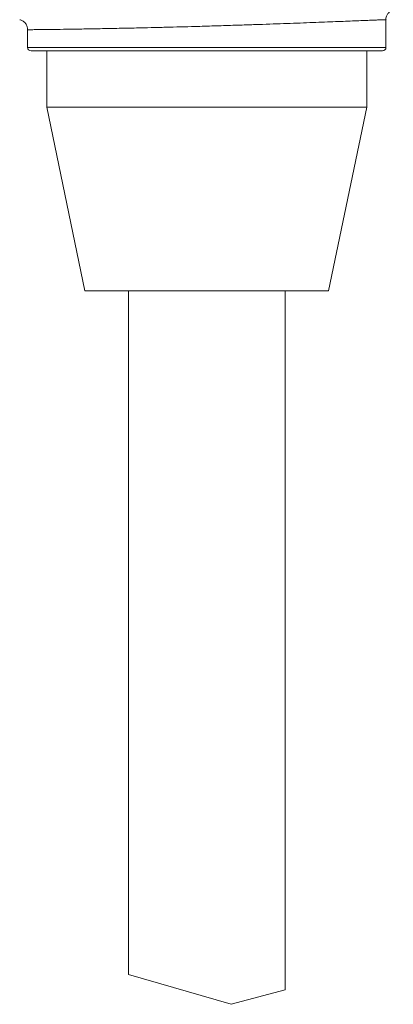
# Model space of a CAD drawing. Header units: millimetres. Extents: x 5 to 415, y 5 to 292.
# Tile 48 of 57: x 280 to 291, y 158 to 186. Entities that reach past the tile are written whole.
import ezdxf

# ---------------------------------------------------------------- set-up
doc = ezdxf.new("R2010")
doc.units = ezdxf.units.MM

msp = doc.modelspace()

# ---------------------------------------------------------------- linework, layer by layer
at = {"color": 7, "linetype": 'Continuous', "lineweight": 15}
for p, q in [((290.839, 185.249), (290.839, 186.046)), ((280.539, 185.758), (280.539, 185.249)), ((290.739, 185.149), (280.639, 185.149)), ((281.089, 185.149), (281.089, 183.529)), ((290.289, 183.529), (290.289, 185.149)), ((282.189, 178.249), (281.089, 183.529)), ((281.089, 183.529), (290.289, 183.529)), ((290.289, 183.529), (289.189, 178.249)), ((289.189, 178.249), (282.189, 178.249)), ((283.439, 178.249), (283.439, 158.584)), ((287.939, 158.144), (287.939, 178.249)), ((286.392, 157.73), (283.439, 158.584)), ((287.939, 158.144), (286.392, 157.73))]:
    msp.add_line(p, q, dxfattribs=at)
at = {"color": 8, "linetype": 'Continuous', "lineweight": 15}
msp.add_line((280.539, 185.249), (290.839, 185.249), dxfattribs=at)
at = {"color": 7, "linetype": 'Continuous', "lineweight": 15}
for centre, start, end in [((280.639, 185.249), 180, 270), ((290.739, 185.249), 270, 0)]:
    msp.add_arc(centre, 0.1, start, end, dxfattribs=at)
for points, knots in [([(290.841, 186.046), (290.84, 186.054), (290.834, 186.096), (290.859, 186.165), (290.903, 186.238), (290.956, 186.287), (291.004, 186.316), (291.038, 186.329), (291.049, 186.332), (291.05, 186.333)], [0, 0, 0, 0, 0.058994, 0.327137, 0.541924, 0.722997, 0.874602, 0.99223, 1, 1, 1, 1]), ([(280.314, 186.047), (280.322, 186.045), (280.358, 186.037), (280.419, 186.003), (280.487, 185.937), (280.533, 185.85), (280.536, 185.786), (280.537, 185.757)], [0, 0, 0, 0, 0.066913, 0.279031, 0.519971, 0.779448, 1, 1, 1, 1])]:
    msp.add_open_spline(points, degree=3, knots=knots, dxfattribs=at)
at = {"color": 8, "linetype": 'Continuous', "lineweight": 15}
msp.add_open_spline([(290.836, 186.046), (290.834, 186.046), (290.83, 186.046), (290.78, 186.045), (290.695, 186.042), (290.572, 186.038), (290.415, 186.032), (290.225, 186.024), (290.004, 186.015), (289.75, 186.005), (289.466, 185.994), (289.158, 185.981), (288.827, 185.969), (288.468, 185.955), (288.091, 185.941), (287.699, 185.927), (287.295, 185.913), (286.874, 185.899), (286.408, 185.884), (285.9, 185.868), (285.252, 185.849), (284.643, 185.833), (284.085, 185.819), (283.609, 185.808), (283.091, 185.797), (282.608, 185.788), (282.164, 185.78), (281.76, 185.774), (281.412, 185.769), (281.115, 185.765), (280.872, 185.762), (280.699, 185.76), (280.569, 185.758), (280.553, 185.758), (280.543, 185.758)], degree=3, knots=[0, 0, 0, 0, 0.023206, 0.0497, 0.07638, 0.103347, 0.130708, 0.157127, 0.183729, 0.210911, 0.238294, 0.264718, 0.291326, 0.318513, 0.3459, 0.372324, 0.398933, 0.426119, 0.453506, 0.48691, 0.520687, 0.573626, 0.600787, 0.628148, 0.667886, 0.708258, 0.735617, 0.775355, 0.815728, 0.843087, 0.882826, 0.923199, 0.950559, 1, 1, 1, 1], dxfattribs=at)

doc.saveas('drawing.dxf')
